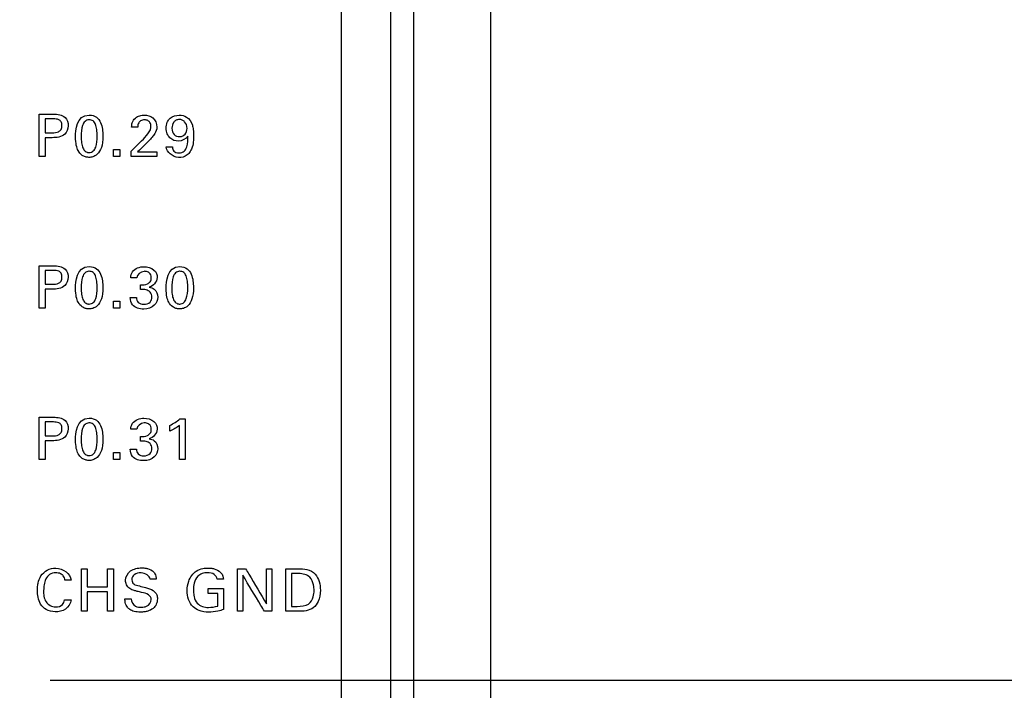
# Model space of a CAD drawing. Header units: inches. Extents: x 0 to 34, y 0 to 22.
# Tile 57 of 111: x 14.7 to 16, y 10 to 10.9. Entities that reach past the tile are written whole.
import ezdxf

# ---------------------------------------------------------------- set-up
doc = ezdxf.new("R2010")
doc.units = ezdxf.units.IN
doc.header["$LTSCALE"] = 1.87
doc.header["$MEASUREMENT"] = 0
doc.layers.get('0').update_dxf_attribs({"linetype": 'CONTINUOUS'})
doc.layers.add('DATUMCURVES', color=7, linetype='CONTINUOUS')
doc.layers.add('DIMENSIONS', color=7, linetype='CONTINUOUS')
doc.styles.get("Standard").update_dxf_attribs({"font": 'txt', "width": 0.8})
doc.dimstyles.new('DIMSTYLE_1', dxfattribs={"dimtxt": 0.125, "dimasz": 0.18, "dimexe": 0.18, "dimexo": 0.0625, "dimgap": 0.09, "dimtad": 0, "dimtih": 1, "dimtoh": 1, "dimdec": 3, "dimzin": 4, "dimdsep": 46, "dimtxsty": 'STANDARD', "dimblk": '_FILLED', "dimblk1": '_FILLED', "dimblk2": '_FILLED', "dimcen": 0.09, "dimadec": 0, "dimazin": 0, "dimtp": 0.001, "dimtm": 0.001, "dimtfac": 1, "dimtdec": 3, "dimtofl": 0, "dimtmove": 0, "dimatfit": 3, "dimldrblk": '_FILLED', "dimfxl": 1, "dimtolj": 1, "dimtzin": 4, "dimarcsym": 0})

# ---------------------------------------------------------------- blocks, each defined once
blk = doc.blocks.new('_FILLED')
at = {"color": 0, "linetype": 'BYBLOCK'}
blk.add_solid([(0, 0), (-1, 0.1736), (-1, -0.1736)], dxfattribs=at)
blk = doc.blocks.new('*D10')
at = {"layer": 'DIMENSIONS', "color": 2, "linetype": 'CONTINUOUS'}
for p, q in [((14.7635, 16.0635), (16.748, 16.0635)), ((16.623, 16.0635), (16.623, 13.4333)), ((16.623, 10.0196), (16.623, 13.1833)), ((14.7635, 10.0196), (16.748, 10.0196))]:
    blk.add_line(p, q, dxfattribs=at)
at = {"layer": 'DIMENSIONS', "color": 2, "linetype": 'CONTINUOUS', "xscale": 0.18, "yscale": 0.18, "zscale": 0.18}
for p, rotation in [((16.623, 16.0635), 90), ((16.623, 10.0196), 270)]:
    blk.add_blockref('_FILLED', p, dxfattribs=dict(at, rotation=rotation))
at = {"layer": 'DIMENSIONS', "color": 2, "linetype": 'CONTINUOUS', "width": 0.8}
for s, p in [('[', (16.5355, 13.2458)), (']', (17.2355, 13.2458)), ('6.044', (15.9105, 13.2458)), ('153.52', (16.6355, 13.2458))]:
    blk.add_text(s, height=0.125, dxfattribs=at).set_placement(p)
blk = doc.blocks.new('*D11')
at = {"layer": 'DIMENSIONS', "color": 2, "linetype": 'CONTINUOUS'}
for p, q in [((14.7635, 10.0196), (16.7481, 10.0196)), ((16.6231, 10.0196), (16.6231, 9.1875)), ((16.6231, 7.9485), (16.6231, 8.9375)), ((12.0335, 7.9485), (16.7481, 7.9485))]:
    blk.add_line(p, q, dxfattribs=at)
at = {"layer": 'DIMENSIONS', "color": 2, "linetype": 'CONTINUOUS', "xscale": 0.18, "yscale": 0.18, "zscale": 0.18}
for p, rotation in [((16.6231, 10.0196), 90), ((16.6231, 7.9485), 270)]:
    blk.add_blockref('_FILLED', p, dxfattribs=dict(at, rotation=rotation))
at = {"layer": 'DIMENSIONS', "color": 2, "linetype": 'CONTINUOUS', "width": 0.8}
for s, p in [('[', (16.5856, 9)), (']', (17.1856, 9)), ('2.071', (15.9606, 9)), ('52.61', (16.6856, 9))]:
    blk.add_text(s, height=0.125, dxfattribs=at).set_placement(p)

msp = doc.modelspace()

# ---------------------------------------------------------------- linework, layer by layer
at = {"color": 7, "linetype": 'CONTINUOUS'}
for p, q in [((15.206, 8.933), (15.206, 18.554)), ((15.236, 8.9357), (15.236, 18.5514)), ((15.336, 8.9481), (15.336, 18.539))]:
    msp.add_line(p, q, dxfattribs=at)
at = {"layer": 'DATUMCURVES', "color": 40, "linetype": 'CONTINUOUS'}
for points, knots in [([(15.1414, 17.7652, 0.8645), (15.1414, 17.3398, 0.8645), (15.1414, 14.6172, 0.8645), (15.1414, 11.8945, 0.8645), (15.1414, 9.5973, 0.8645)], [0, 0, 0, 0, 0.15625, 1, 1, 1, 1]), ([(14.7493, 10.7556, 0.8645), (14.7503, 10.7556, 0.8645), (14.7565, 10.7556, 0.8645), (14.7626, 10.7556, 0.8645), (14.7678, 10.7556, 0.8645)], [0, 0, 0, 0, 0.15625, 1, 1, 1, 1]), ([(14.7493, 10.7005, 0.8645), (14.7493, 10.7033, 0.8645), (14.7493, 10.7217, 0.8645), (14.7493, 10.7401, 0.8645), (14.7493, 10.7556, 0.8645)], [0, 0, 0, 0, 0.15625, 1, 1, 1, 1]), ([(14.7678, 10.7556, 0.8645), (14.7731, 10.7556, 0.8645), (14.7836, 10.7541, 0.8645), (14.7884, 10.7404, 0.8645), (14.783, 10.7263, 0.8645), (14.7717, 10.725, 0.8645), (14.7659, 10.725, 0.8645)], [0, 0, 0, 0, 0.279806, 0.483769, 0.691027, 1, 1, 1, 1]), ([(14.757, 10.7494, 0.8645), (14.757, 10.7485, 0.8645), (14.757, 10.7425, 0.8645), (14.757, 10.7365, 0.8645), (14.757, 10.7314, 0.8645)], [0, 0, 0, 0, 0.15625, 1, 1, 1, 1]), ([(14.7661, 10.7314, 0.8645), (14.7689, 10.7314, 0.8645), (14.7733, 10.7315, 0.8645), (14.7783, 10.7356, 0.8645), (14.7791, 10.7407, 0.8645), (14.7783, 10.7457, 0.8645), (14.774, 10.7494, 0.8645), (14.7701, 10.7494, 0.8645), (14.7677, 10.7494, 0.8645)], [0, 0, 0, 0, 0.244819, 0.369262, 0.527679, 0.677688, 0.790952, 1, 1, 1, 1]), ([(14.8137, 10.7483, 0.8645), (14.8119, 10.7481, 0.8645), (14.8081, 10.7466, 0.8645), (14.8043, 10.7395, 0.8645), (14.8036, 10.7282, 0.8645), (14.8041, 10.7181, 0.8645), (14.8057, 10.7114, 0.8645), (14.8083, 10.7077, 0.8645), (14.8108, 10.7062, 0.8645), (14.8128, 10.7058, 0.8645), (14.8134, 10.7057, 0.8645), (14.8141, 10.7057, 0.8645)], [0, 0, 0, 0, 0.102331, 0.214894, 0.440022, 0.580016, 0.720011, 0.860005, 0.930003, 0.965001, 1, 1, 1, 1]), ([(14.8142, 10.7544, 0.8645), (14.8221, 10.7544, 0.8645), (14.831, 10.7458, 0.8645), (14.8325, 10.7245, 0.8645), (14.8307, 10.7117, 0.8645), (14.8255, 10.7032, 0.8645), (14.8185, 10.6996, 0.8645), (14.8151, 10.6994, 0.8645), (14.8136, 10.6994, 0.8645), (14.8135, 10.6994, 0.8645)], [0, 0, 0, 0, 0.151017, 0.302034, 0.49216, 0.682286, 0.830137, 0.977988, 1, 1, 1, 1]), ([(14.8141, 10.7057, 0.8645), (14.8149, 10.7058, 0.8645), (14.8174, 10.7061, 0.8645), (14.8203, 10.7081, 0.8645), (14.824, 10.7142, 0.8645), (14.8247, 10.7256, 0.8645), (14.8242, 10.7358, 0.8645), (14.8226, 10.7427, 0.8645), (14.8197, 10.7472, 0.8645), (14.8159, 10.7483, 0.8645), (14.8139, 10.7483, 0.8645), (14.8137, 10.7483, 0.8645)], [0, 0, 0, 0, 0.052681, 0.105362, 0.210725, 0.421449, 0.56239, 0.703331, 0.844272, 0.985213, 1, 1, 1, 1]), ([(14.8693, 10.7389, 0.8645), (14.8693, 10.7407, 0.8645), (14.8697, 10.745, 0.8645), (14.8735, 10.7508, 0.8645), (14.8796, 10.7539, 0.8645), (14.8876, 10.7548, 0.8645), (14.8985, 10.7524, 0.8645), (14.902, 10.7432, 0.8645), (14.902, 10.7389, 0.8645)], [0, 0, 0, 0, 0.10699, 0.258402, 0.390842, 0.50427, 0.739407, 1, 1, 1, 1]), ([(14.8798, 10.7461, 0.8645), (14.8793, 10.7455, 0.8645), (14.8776, 10.7434, 0.8645), (14.8773, 10.7407, 0.8645), (14.8773, 10.7389, 0.8645)], [0, 0, 0, 0, 0.290348, 1, 1, 1, 1]), ([(14.8823, 10.721, 0.8645), (14.8853, 10.7239, 0.8645), (14.8894, 10.7283, 0.8645), (14.8937, 10.7346, 0.8645), (14.8947, 10.7399, 0.8645), (14.8938, 10.7445, 0.8645), (14.8903, 10.7477, 0.8645), (14.8858, 10.7484, 0.8645), (14.8819, 10.7478, 0.8645), (14.8802, 10.7464, 0.8645), (14.8798, 10.7461, 0.8645)], [0, 0, 0, 0, 0.286277, 0.428447, 0.528324, 0.65646, 0.738015, 0.846211, 0.964972, 1, 1, 1, 1]), ([(14.9421, 10.7272, 0.8645), (14.9399, 10.7232, 0.8645), (14.9306, 10.7186, 0.8645), (14.9198, 10.7228, 0.8645), (14.9148, 10.7302, 0.8645), (14.9137, 10.7375, 0.8645), (14.9146, 10.7432, 0.8645), (14.9161, 10.7461, 0.8645), (14.9163, 10.7465, 0.8645)], [0, 0, 0, 0, 0.277963, 0.522991, 0.652622, 0.804171, 0.966453, 1, 1, 1, 1]), ([(14.9163, 10.7465, 0.8645), (14.9172, 10.748, 0.8645), (14.9209, 10.7525, 0.8645), (14.9303, 10.7553, 0.8645), (14.9422, 10.7526, 0.8645), (14.948, 10.7437, 0.8645), (14.9495, 10.7348, 0.8645), (14.9497, 10.7274, 0.8645), (14.9495, 10.7189, 0.8645), (14.9482, 10.712, 0.8645), (14.9461, 10.7081, 0.8645), (14.9455, 10.7071, 0.8645)], [0, 0, 0, 0, 0.065661, 0.229366, 0.360422, 0.533055, 0.60952, 0.724482, 0.826601, 0.952994, 1, 1, 1, 1]), ([(14.9311, 10.7486, 0.8645), (14.9298, 10.7485, 0.8645), (14.9266, 10.748, 0.8645), (14.9229, 10.7446, 0.8645), (14.9207, 10.7367, 0.8645), (14.9236, 10.7282, 0.8645), (14.9291, 10.7263, 0.8645), (14.9319, 10.7264, 0.8645), (14.932, 10.7264, 0.8645)], [0, 0, 0, 0, 0.117407, 0.234813, 0.469627, 0.727859, 0.986091, 1, 1, 1, 1]), ([(14.932, 10.7264, 0.8645), (14.9346, 10.7265, 0.8645), (14.9396, 10.7286, 0.8645), (14.9422, 10.7379, 0.8645), (14.9395, 10.7453, 0.8645), (14.9348, 10.7481, 0.8645), (14.9327, 10.7487, 0.8645), (14.9311, 10.7486, 0.8645)], [0, 0, 0, 0, 0.217374, 0.446824, 0.723412, 0.861706, 1, 1, 1, 1]), ([(14.902, 10.7389, 0.8645), (14.902, 10.7359, 0.8645), (14.9002, 10.731, 0.8645), (14.8972, 10.7272, 0.8645), (14.896, 10.7257, 0.8645)], [0, 0, 0, 0, 0.609763, 1, 1, 1, 1]), ([(14.757, 10.725, 0.8645), (14.757, 10.7237, 0.8645), (14.757, 10.7155, 0.8645), (14.757, 10.7074, 0.8645), (14.757, 10.7005, 0.8645)], [0, 0, 0, 0, 0.15625, 1, 1, 1, 1]), ([(14.8135, 10.6994, 0.8645), (14.8118, 10.6995, 0.8645), (14.809, 10.7, 0.8645), (14.8036, 10.7026, 0.8645), (14.7988, 10.7088, 0.8645), (14.7965, 10.7168, 0.8645), (14.7965, 10.7263, 0.8645)], [0, 0, 0, 0, 0.129977, 0.274396, 0.563233, 1, 1, 1, 1]), ([(14.8685, 10.7074, 0.8645), (14.8692, 10.7081, 0.8645), (14.8738, 10.7127, 0.8645), (14.8784, 10.7172, 0.8645), (14.8823, 10.721, 0.8645)], [0, 0, 0, 0, 0.15625, 1, 1, 1, 1]), ([(14.9223, 10.7131, 0.8645), (14.9223, 10.7111, 0.8645), (14.9232, 10.7077, 0.8645), (14.9271, 10.7055, 0.8645), (14.9318, 10.705, 0.8645), (14.938, 10.7067, 0.8645), (14.9425, 10.7155, 0.8645), (14.9423, 10.7225, 0.8645), (14.9421, 10.7272, 0.8645)], [0, 0, 0, 0, 0.146489, 0.222358, 0.317881, 0.492088, 0.653502, 1, 1, 1, 1]), ([(14.877, 10.7065, 0.8645), (14.8783, 10.7065, 0.8645), (14.8867, 10.7065, 0.8645), (14.8951, 10.7065, 0.8645), (14.9021, 10.7065, 0.8645)], [0, 0, 0, 0, 0.15625, 1, 1, 1, 1]), ([(14.9455, 10.7071, 0.8645), (14.9444, 10.7054, 0.8645), (14.9404, 10.7008, 0.8645), (14.9272, 10.6966, 0.8645), (14.9145, 10.7061, 0.8645), (14.9143, 10.7131, 0.8645)], [0, 0, 0, 0, 0.158295, 0.4589, 1, 1, 1, 1]), ([(14.9021, 10.7005, 0.8645), (14.9004, 10.7005, 0.8645), (14.8892, 10.7005, 0.8645), (14.878, 10.7005, 0.8645), (14.8685, 10.7005, 0.8645)], [0, 0, 0, 0, 0.15625, 1, 1, 1, 1]), ([(14.7493, 10.5586, 0.8645), (14.7503, 10.5586, 0.8645), (14.7565, 10.5586, 0.8645), (14.7626, 10.5586, 0.8645), (14.7678, 10.5586, 0.8645)], [0, 0, 0, 0, 0.15625, 1, 1, 1, 1]), ([(14.7493, 10.5035, 0.8645), (14.7493, 10.5063, 0.8645), (14.7493, 10.5247, 0.8645), (14.7493, 10.5431, 0.8645), (14.7493, 10.5586, 0.8645)], [0, 0, 0, 0, 0.15625, 1, 1, 1, 1]), ([(14.757, 10.5524, 0.8645), (14.757, 10.5515, 0.8645), (14.757, 10.5455, 0.8645), (14.757, 10.5395, 0.8645), (14.757, 10.5344, 0.8645)], [0, 0, 0, 0, 0.15625, 1, 1, 1, 1]), ([(14.7678, 10.5586, 0.8645), (14.7731, 10.5586, 0.8645), (14.7836, 10.5571, 0.8645), (14.7884, 10.5434, 0.8645), (14.783, 10.5293, 0.8645), (14.7717, 10.528, 0.8645), (14.7659, 10.528, 0.8645)], [0, 0, 0, 0, 0.279747, 0.483892, 0.691101, 1, 1, 1, 1]), ([(14.7661, 10.5344, 0.8645), (14.7689, 10.5344, 0.8645), (14.7733, 10.5345, 0.8645), (14.7783, 10.5386, 0.8645), (14.7791, 10.5437, 0.8645), (14.7783, 10.5487, 0.8645), (14.774, 10.5524, 0.8645), (14.7701, 10.5524, 0.8645), (14.7677, 10.5524, 0.8645)], [0, 0, 0, 0, 0.244825, 0.369346, 0.527972, 0.677773, 0.790962, 1, 1, 1, 1]), ([(14.8137, 10.5513, 0.8645), (14.8119, 10.5511, 0.8645), (14.8081, 10.5496, 0.8645), (14.8043, 10.5425, 0.8645), (14.8036, 10.5312, 0.8645), (14.8041, 10.5211, 0.8645), (14.8057, 10.5144, 0.8645), (14.8083, 10.5107, 0.8645), (14.8108, 10.5092, 0.8645), (14.8128, 10.5088, 0.8645), (14.8134, 10.5087, 0.8645), (14.8141, 10.5087, 0.8645)], [0, 0, 0, 0, 0.102398, 0.215036, 0.440313, 0.580235, 0.720156, 0.860078, 0.930039, 0.96502, 1, 1, 1, 1]), ([(14.8142, 10.5574, 0.8645), (14.8221, 10.5574, 0.8645), (14.831, 10.5488, 0.8645), (14.8325, 10.5275, 0.8645), (14.8307, 10.5147, 0.8645), (14.8255, 10.5062, 0.8645), (14.8185, 10.5026, 0.8645), (14.8151, 10.5024, 0.8645), (14.8136, 10.5024, 0.8645), (14.8135, 10.5024, 0.8645)], [0, 0, 0, 0, 0.150684, 0.301367, 0.491551, 0.681734, 0.829842, 0.977949, 1, 1, 1, 1]), ([(14.8141, 10.5087, 0.8645), (14.8149, 10.5088, 0.8645), (14.8174, 10.5091, 0.8645), (14.8203, 10.5111, 0.8645), (14.824, 10.5172, 0.8645), (14.8247, 10.5286, 0.8645), (14.8242, 10.5388, 0.8645), (14.8226, 10.5457, 0.8645), (14.8197, 10.5502, 0.8645), (14.8159, 10.5514, 0.8645), (14.8139, 10.5513, 0.8645), (14.8137, 10.5513, 0.8645)], [0, 0, 0, 0, 0.052636, 0.105273, 0.210546, 0.421092, 0.56212, 0.703148, 0.844176, 0.985204, 1, 1, 1, 1]), ([(14.8682, 10.5429, 0.8645), (14.8683, 10.5456, 0.8645), (14.8703, 10.5541, 0.8645), (14.8799, 10.5573, 0.8645), (14.8853, 10.5573, 0.8645)], [0, 0, 0, 0, 0.333228, 1, 1, 1, 1]), ([(14.8872, 10.5512, 0.8645), (14.8866, 10.5513, 0.8645), (14.8816, 10.5512, 0.8645), (14.8764, 10.5471, 0.8645), (14.8759, 10.5429, 0.8645)], [0, 0, 0, 0, 0.107736, 1, 1, 1, 1]), ([(14.8807, 10.5337, 0.8645), (14.8838, 10.5335, 0.8645), (14.8886, 10.5337, 0.8645), (14.894, 10.5376, 0.8645), (14.8951, 10.5424, 0.8645), (14.8945, 10.5466, 0.8645), (14.8919, 10.55, 0.8645), (14.889, 10.5511, 0.8645), (14.8872, 10.5512, 0.8645)], [0, 0, 0, 0, 0.288951, 0.43514, 0.603427, 0.726604, 0.829542, 1, 1, 1, 1]), ([(14.8853, 10.5573, 0.8645), (14.8899, 10.5573, 0.8645), (14.8987, 10.5551, 0.8645), (14.9055, 10.5412, 0.8645), (14.8973, 10.5318, 0.8645), (14.892, 10.5306, 0.8645)], [0, 0, 0, 0, 0.335596, 0.600013, 1, 1, 1, 1]), ([(14.9313, 10.5513, 0.8645), (14.9295, 10.5511, 0.8645), (14.9258, 10.5496, 0.8645), (14.922, 10.5425, 0.8645), (14.9212, 10.5312, 0.8645), (14.9217, 10.5211, 0.8645), (14.9233, 10.5144, 0.8645), (14.926, 10.5107, 0.8645), (14.9285, 10.5092, 0.8645), (14.9304, 10.5088, 0.8645), (14.931, 10.5087, 0.8645), (14.9318, 10.5087, 0.8645)], [0, 0, 0, 0, 0.102398, 0.215036, 0.440313, 0.580235, 0.720156, 0.860078, 0.930039, 0.96502, 1, 1, 1, 1]), ([(14.9318, 10.5574, 0.8645), (14.9397, 10.5574, 0.8645), (14.9486, 10.5488, 0.8645), (14.9501, 10.5275, 0.8645), (14.9483, 10.5147, 0.8645), (14.9431, 10.5062, 0.8645), (14.9362, 10.5026, 0.8645), (14.9328, 10.5024, 0.8645), (14.9313, 10.5024, 0.8645), (14.9311, 10.5024, 0.8645)], [0, 0, 0, 0, 0.150713, 0.301425, 0.491645, 0.681864, 0.829972, 0.978079, 1, 1, 1, 1]), ([(14.9318, 10.5087, 0.8645), (14.9325, 10.5088, 0.8645), (14.935, 10.5091, 0.8645), (14.9379, 10.5111, 0.8645), (14.9416, 10.5172, 0.8645), (14.9424, 10.5286, 0.8645), (14.9419, 10.5388, 0.8645), (14.9403, 10.5457, 0.8645), (14.9373, 10.5502, 0.8645), (14.9335, 10.5514, 0.8645), (14.9315, 10.5513, 0.8645), (14.9313, 10.5513, 0.8645)], [0, 0, 0, 0, 0.052638, 0.105276, 0.210551, 0.421102, 0.562134, 0.703166, 0.844197, 0.985229, 1, 1, 1, 1]), ([(14.757, 10.528, 0.8645), (14.757, 10.5267, 0.8645), (14.757, 10.5185, 0.8645), (14.757, 10.5104, 0.8645), (14.757, 10.5035, 0.8645)], [0, 0, 0, 0, 0.15625, 1, 1, 1, 1]), ([(14.8135, 10.5024, 0.8645), (14.8118, 10.5024, 0.8645), (14.809, 10.503, 0.8645), (14.8036, 10.5056, 0.8645), (14.7988, 10.5118, 0.8645), (14.7965, 10.5198, 0.8645), (14.7965, 10.5293, 0.8645)], [0, 0, 0, 0, 0.129823, 0.27407, 0.562565, 1, 1, 1, 1]), ([(14.8957, 10.5178, 0.8645), (14.8957, 10.5202, 0.8645), (14.8942, 10.5247, 0.8645), (14.8877, 10.5278, 0.8645), (14.8832, 10.5276, 0.8645), (14.8807, 10.5275, 0.8645)], [0, 0, 0, 0, 0.339187, 0.636905, 1, 1, 1, 1]), ([(14.892, 10.5306, 0.8645), (14.8943, 10.5303, 0.8645), (14.9005, 10.5283, 0.8645), (14.9033, 10.5215, 0.8645), (14.9033, 10.5177, 0.8645)], [0, 0, 0, 0, 0.381799, 1, 1, 1, 1]), ([(14.9311, 10.5024, 0.8645), (14.9294, 10.5024, 0.8645), (14.9267, 10.503, 0.8645), (14.9213, 10.5056, 0.8645), (14.9165, 10.5118, 0.8645), (14.9141, 10.5198, 0.8645), (14.9141, 10.5293, 0.8645)], [0, 0, 0, 0, 0.129919, 0.274274, 0.562983, 1, 1, 1, 1]), ([(14.9033, 10.5177, 0.8645), (14.9033, 10.5139, 0.8645), (14.8992, 10.5048, 0.8645), (14.8849, 10.5007, 0.8645), (14.87, 10.5047, 0.8645), (14.8675, 10.5138, 0.8645), (14.8674, 10.5171, 0.8645)], [0, 0, 0, 0, 0.222955, 0.507168, 0.807952, 1, 1, 1, 1]), ([(14.8755, 10.5171, 0.8645), (14.8754, 10.5148, 0.8645), (14.8773, 10.5096, 0.8645), (14.8855, 10.5077, 0.8645), (14.8937, 10.51, 0.8645), (14.8957, 10.5154, 0.8645), (14.8957, 10.5178, 0.8645)], [0, 0, 0, 0, 0.222999, 0.481122, 0.768522, 1, 1, 1, 1]), ([(14.7493, 10.3616, 0.8645), (14.7503, 10.3616, 0.8645), (14.7565, 10.3616, 0.8645), (14.7626, 10.3616, 0.8645), (14.7678, 10.3616, 0.8645)], [0, 0, 0, 0, 0.15625, 1, 1, 1, 1]), ([(14.7493, 10.3065, 0.8645), (14.7493, 10.3093, 0.8645), (14.7493, 10.3277, 0.8645), (14.7493, 10.3461, 0.8645), (14.7493, 10.3616, 0.8645)], [0, 0, 0, 0, 0.15625, 1, 1, 1, 1]), ([(14.7678, 10.3616, 0.8645), (14.7731, 10.3616, 0.8645), (14.7836, 10.3602, 0.8645), (14.7884, 10.3464, 0.8645), (14.783, 10.3323, 0.8645), (14.7717, 10.331, 0.8645), (14.7659, 10.331, 0.8645)], [0, 0, 0, 0, 0.279696, 0.483856, 0.691079, 1, 1, 1, 1]), ([(14.8142, 10.3604, 0.8645), (14.8221, 10.3604, 0.8645), (14.831, 10.3518, 0.8645), (14.8325, 10.3305, 0.8645), (14.8307, 10.3177, 0.8645), (14.8255, 10.3092, 0.8645), (14.8185, 10.3056, 0.8645), (14.8151, 10.3054, 0.8645), (14.8136, 10.3054, 0.8645), (14.8135, 10.3054, 0.8645)], [0, 0, 0, 0, 0.150684, 0.301367, 0.491551, 0.681734, 0.829842, 0.977949, 1, 1, 1, 1]), ([(14.8682, 10.3459, 0.8645), (14.8683, 10.3486, 0.8645), (14.8703, 10.3571, 0.8645), (14.8799, 10.3603, 0.8645), (14.8853, 10.3603, 0.8645)], [0, 0, 0, 0, 0.333236, 1, 1, 1, 1]), ([(14.8853, 10.3603, 0.8645), (14.8899, 10.3603, 0.8645), (14.8987, 10.3581, 0.8645), (14.9055, 10.3442, 0.8645), (14.8973, 10.3348, 0.8645), (14.892, 10.3336, 0.8645)], [0, 0, 0, 0, 0.33553, 0.600044, 1, 1, 1, 1]), ([(14.9388, 10.3593, 0.8645), (14.9388, 10.3566, 0.8645), (14.9388, 10.339, 0.8645), (14.9388, 10.3213, 0.8645), (14.9388, 10.3065, 0.8645)], [0, 0, 0, 0, 0.15625, 1, 1, 1, 1]), ([(14.757, 10.3554, 0.8645), (14.757, 10.3545, 0.8645), (14.757, 10.3485, 0.8645), (14.757, 10.3425, 0.8645), (14.757, 10.3374, 0.8645)], [0, 0, 0, 0, 0.15625, 1, 1, 1, 1]), ([(14.7661, 10.3374, 0.8645), (14.7689, 10.3374, 0.8645), (14.7733, 10.3375, 0.8645), (14.7783, 10.3416, 0.8645), (14.7791, 10.3467, 0.8645), (14.7783, 10.3517, 0.8645), (14.774, 10.3554, 0.8645), (14.7701, 10.3554, 0.8645), (14.7677, 10.3554, 0.8645)], [0, 0, 0, 0, 0.244825, 0.369346, 0.527972, 0.677773, 0.790962, 1, 1, 1, 1]), ([(14.8137, 10.3543, 0.8645), (14.8119, 10.3541, 0.8645), (14.8081, 10.3526, 0.8645), (14.8043, 10.3455, 0.8645), (14.8036, 10.3342, 0.8645), (14.8041, 10.3241, 0.8645), (14.8057, 10.3174, 0.8645), (14.8083, 10.3137, 0.8645), (14.8108, 10.3122, 0.8645), (14.8128, 10.3118, 0.8645), (14.8134, 10.3117, 0.8645), (14.8141, 10.3117, 0.8645)], [0, 0, 0, 0, 0.102331, 0.214894, 0.440022, 0.580016, 0.720011, 0.860005, 0.930003, 0.965001, 1, 1, 1, 1]), ([(14.8141, 10.3117, 0.8645), (14.8149, 10.3118, 0.8645), (14.8174, 10.3121, 0.8645), (14.8203, 10.3141, 0.8645), (14.824, 10.3202, 0.8645), (14.8247, 10.3316, 0.8645), (14.8242, 10.3418, 0.8645), (14.8226, 10.3487, 0.8645), (14.8197, 10.3532, 0.8645), (14.8159, 10.3543, 0.8645), (14.8139, 10.3543, 0.8645), (14.8137, 10.3543, 0.8645)], [0, 0, 0, 0, 0.052636, 0.105273, 0.210546, 0.421092, 0.56212, 0.703148, 0.844176, 0.985204, 1, 1, 1, 1]), ([(14.8872, 10.3542, 0.8645), (14.8866, 10.3543, 0.8645), (14.8816, 10.3542, 0.8645), (14.8764, 10.3501, 0.8645), (14.8759, 10.3459, 0.8645)], [0, 0, 0, 0, 0.107754, 1, 1, 1, 1]), ([(14.8807, 10.3367, 0.8645), (14.8838, 10.3364, 0.8645), (14.8886, 10.3367, 0.8645), (14.894, 10.3406, 0.8645), (14.8951, 10.3454, 0.8645), (14.8945, 10.3496, 0.8645), (14.8919, 10.353, 0.8645), (14.889, 10.3541, 0.8645), (14.8872, 10.3542, 0.8645)], [0, 0, 0, 0, 0.288902, 0.435144, 0.603624, 0.726612, 0.829544, 1, 1, 1, 1]), ([(14.9314, 10.3065, 0.8645), (14.9314, 10.3088, 0.8645), (14.9314, 10.3236, 0.8645), (14.9314, 10.3385, 0.8645), (14.9314, 10.351, 0.8645)], [0, 0, 0, 0, 0.15625, 1, 1, 1, 1]), ([(14.892, 10.3336, 0.8645), (14.8943, 10.3333, 0.8645), (14.9005, 10.3313, 0.8645), (14.9033, 10.3245, 0.8645), (14.9033, 10.3207, 0.8645)], [0, 0, 0, 0, 0.381811, 1, 1, 1, 1]), ([(14.757, 10.331, 0.8645), (14.757, 10.3297, 0.8645), (14.757, 10.3215, 0.8645), (14.757, 10.3134, 0.8645), (14.757, 10.3065, 0.8645)], [0, 0, 0, 0, 0.15625, 1, 1, 1, 1]), ([(14.8135, 10.3054, 0.8645), (14.8118, 10.3055, 0.8645), (14.809, 10.306, 0.8645), (14.8036, 10.3086, 0.8645), (14.7988, 10.3148, 0.8645), (14.7965, 10.3228, 0.8645), (14.7965, 10.3323, 0.8645)], [0, 0, 0, 0, 0.129959, 0.274358, 0.563156, 1, 1, 1, 1]), ([(14.9033, 10.3207, 0.8645), (14.9033, 10.3169, 0.8645), (14.8992, 10.3078, 0.8645), (14.8849, 10.3036, 0.8645), (14.87, 10.3077, 0.8645), (14.8675, 10.3168, 0.8645), (14.8674, 10.3201, 0.8645)], [0, 0, 0, 0, 0.223077, 0.507332, 0.808209, 1, 1, 1, 1]), ([(14.8755, 10.3201, 0.8645), (14.8754, 10.3178, 0.8645), (14.8773, 10.3126, 0.8645), (14.8855, 10.3107, 0.8645), (14.8937, 10.313, 0.8645), (14.8957, 10.3184, 0.8645), (14.8957, 10.3208, 0.8645)], [0, 0, 0, 0, 0.222685, 0.480866, 0.76829, 1, 1, 1, 1]), ([(14.8957, 10.3208, 0.8645), (14.8957, 10.3232, 0.8645), (14.8942, 10.3277, 0.8645), (14.8877, 10.3308, 0.8645), (14.8832, 10.3306, 0.8645), (14.8807, 10.3305, 0.8645)], [0, 0, 0, 0, 0.339184, 0.63692, 1, 1, 1, 1]), ([(14.7473, 10.1432, 0.8645), (14.7475, 10.1441, 0.8645), (14.7483, 10.1483, 0.8645), (14.7521, 10.1594, 0.8645), (14.7715, 10.1708, 0.8645), (14.7901, 10.1581, 0.8645), (14.7907, 10.1497, 0.8645)], [0, 0, 0, 0, 0.045158, 0.213732, 0.579094, 1, 1, 1, 1]), ([(14.7826, 10.1497, 0.8645), (14.7823, 10.1517, 0.8645), (14.7812, 10.1552, 0.8645), (14.7765, 10.1588, 0.8645), (14.77, 10.1597, 0.8645), (14.7623, 10.158, 0.8645), (14.7573, 10.1514, 0.8645), (14.7553, 10.144, 0.8645), (14.7549, 10.1366, 0.8645), (14.755, 10.1313, 0.8645), (14.7554, 10.1288, 0.8645)], [0, 0, 0, 0, 0.10621, 0.188074, 0.304121, 0.455475, 0.58951, 0.729457, 0.864157, 1, 1, 1, 1]), ([(14.8041, 10.1095, 0.8645), (14.8041, 10.1123, 0.8645), (14.8041, 10.1307, 0.8645), (14.8041, 10.1491, 0.8645), (14.8041, 10.1646, 0.8645)], [0, 0, 0, 0, 0.15625, 1, 1, 1, 1]), ([(14.8117, 10.1646, 0.8645), (14.8117, 10.1634, 0.8645), (14.8117, 10.1555, 0.8645), (14.8117, 10.1476, 0.8645), (14.8117, 10.1409, 0.8645)], [0, 0, 0, 0, 0.15625, 1, 1, 1, 1]), ([(14.838, 10.1409, 0.8645), (14.838, 10.1422, 0.8645), (14.838, 10.1501, 0.8645), (14.838, 10.158, 0.8645), (14.838, 10.1646, 0.8645)], [0, 0, 0, 0, 0.15625, 1, 1, 1, 1]), ([(14.8456, 10.1646, 0.8645), (14.8456, 10.1617, 0.8645), (14.8456, 10.1434, 0.8645), (14.8456, 10.125, 0.8645), (14.8456, 10.1095, 0.8645)], [0, 0, 0, 0, 0.15625, 1, 1, 1, 1]), ([(14.8948, 10.1245, 0.8645), (14.8948, 10.1269, 0.8645), (14.8912, 10.1325, 0.8645), (14.8833, 10.1334, 0.8645), (14.8771, 10.1351, 0.8645), (14.872, 10.1364, 0.8645), (14.8666, 10.1385, 0.8645), (14.8622, 10.1433, 0.8645), (14.8604, 10.1523, 0.8645), (14.8656, 10.1616, 0.8645), (14.8748, 10.1651, 0.8645), (14.8817, 10.1659, 0.8645), (14.8862, 10.1656, 0.8645), (14.888, 10.1652, 0.8645)], [0, 0, 0, 0, 0.089355, 0.210968, 0.281704, 0.334804, 0.408552, 0.494845, 0.566956, 0.741202, 0.832883, 0.929419, 1, 1, 1, 1]), ([(14.8933, 10.1509, 0.8645), (14.8931, 10.1556, 0.8645), (14.8831, 10.1607, 0.8645), (14.8727, 10.1584, 0.8645), (14.8694, 10.1527, 0.8645), (14.8695, 10.1501, 0.8645), (14.8695, 10.15, 0.8645)], [0, 0, 0, 0, 0.458233, 0.755231, 0.988295, 1, 1, 1, 1]), ([(14.888, 10.1652, 0.8645), (14.8886, 10.1651, 0.8645), (14.8923, 10.1643, 0.8645), (14.8977, 10.1617, 0.8645), (14.9009, 10.1557, 0.8645), (14.9012, 10.1523, 0.8645), (14.9013, 10.1509, 0.8645)], [0, 0, 0, 0, 0.088576, 0.522766, 0.79586, 1, 1, 1, 1]), ([(14.9415, 10.1361, 0.8645), (14.9415, 10.1402, 0.8645), (14.9428, 10.1499, 0.8645), (14.9505, 10.1614, 0.8645), (14.9611, 10.1651, 0.8645), (14.9676, 10.1656, 0.8645), (14.9725, 10.1654, 0.8645), (14.9783, 10.1644, 0.8645), (14.9844, 10.1611, 0.8645), (14.9881, 10.1555, 0.8645), (14.9885, 10.1522, 0.8645), (14.9886, 10.1509, 0.8645)], [0, 0, 0, 0, 0.170843, 0.400067, 0.528632, 0.62131, 0.671692, 0.730113, 0.865787, 0.945208, 1, 1, 1, 1]), ([(14.9803, 10.1509, 0.8645), (14.9799, 10.1533, 0.8645), (14.9767, 10.1585, 0.8645), (14.9684, 10.1599, 0.8645), (14.9608, 10.159, 0.8645), (14.9539, 10.1544, 0.8645), (14.9502, 10.1464, 0.8645), (14.9492, 10.1376, 0.8645), (14.9497, 10.1322, 0.8645), (14.9502, 10.1297, 0.8645)], [0, 0, 0, 0, 0.128955, 0.289467, 0.416765, 0.53106, 0.710481, 0.868158, 1, 1, 1, 1]), ([(15.0067, 10.1095, 0.8645), (15.0067, 10.1123, 0.8645), (15.0067, 10.1307, 0.8645), (15.0067, 10.1491, 0.8645), (15.0067, 10.1646, 0.8645)], [0, 0, 0, 0, 0.15625, 1, 1, 1, 1]), ([(15.0417, 10.1095, 0.8645), (15.0402, 10.1119, 0.8645), (15.0309, 10.1275, 0.8645), (15.0215, 10.1431, 0.8645), (15.0136, 10.1563, 0.8645)], [0, 0, 0, 0, 0.15625, 1, 1, 1, 1]), ([(15.0136, 10.1563, 0.8645), (15.0136, 10.1539, 0.8645), (15.0136, 10.1382, 0.8645), (15.0136, 10.1226, 0.8645), (15.0136, 10.1095, 0.8645)], [0, 0, 0, 0, 0.15625, 1, 1, 1, 1]), ([(15.0173, 10.1646, 0.8645), (15.0187, 10.1622, 0.8645), (15.0278, 10.147, 0.8645), (15.0368, 10.1318, 0.8645), (15.0444, 10.119, 0.8645)], [0, 0, 0, 0, 0.15625, 1, 1, 1, 1]), ([(15.0444, 10.119, 0.8645), (15.0444, 10.1214, 0.8645), (15.0444, 10.1366, 0.8645), (15.0444, 10.1518, 0.8645), (15.0444, 10.1646, 0.8645)], [0, 0, 0, 0, 0.15625, 1, 1, 1, 1]), ([(15.0515, 10.1646, 0.8645), (15.0515, 10.1617, 0.8645), (15.0515, 10.1434, 0.8645), (15.0515, 10.125, 0.8645), (15.0515, 10.1095, 0.8645)], [0, 0, 0, 0, 0.15625, 1, 1, 1, 1]), ([(15.0694, 10.1646, 0.8645), (15.0702, 10.1646, 0.8645), (15.0756, 10.1646, 0.8645), (15.0809, 10.1646, 0.8645), (15.0854, 10.1646, 0.8645)], [0, 0, 0, 0, 0.15625, 1, 1, 1, 1]), ([(15.0694, 10.1095, 0.8645), (15.0694, 10.1123, 0.8645), (15.0694, 10.1307, 0.8645), (15.0694, 10.1491, 0.8645), (15.0694, 10.1646, 0.8645)], [0, 0, 0, 0, 0.15625, 1, 1, 1, 1]), ([(15.077, 10.1583, 0.8645), (15.077, 10.1561, 0.8645), (15.077, 10.1419, 0.8645), (15.077, 10.1277, 0.8645), (15.077, 10.1157, 0.8645)], [0, 0, 0, 0, 0.15625, 1, 1, 1, 1]), ([(15.0854, 10.1646, 0.8645), (15.0893, 10.1646, 0.8645), (15.0974, 10.1648, 0.8645), (15.1115, 10.1565, 0.8645), (15.1157, 10.1388, 0.8645), (15.1129, 10.1232, 0.8645), (15.1059, 10.1132, 0.8645), (15.0957, 10.1092, 0.8645), (15.0886, 10.1095, 0.8645), (15.0849, 10.1095, 0.8645)], [0, 0, 0, 0, 0.126361, 0.26045, 0.498701, 0.659729, 0.770249, 0.878595, 1, 1, 1, 1]), ([(15.1062, 10.1363, 0.8645), (15.1062, 10.1387, 0.8645), (15.1056, 10.1447, 0.8645), (15.1015, 10.1562, 0.8645), (15.0914, 10.1583, 0.8645), (15.0862, 10.1583, 0.8645)], [0, 0, 0, 0, 0.215469, 0.5417, 1, 1, 1, 1]), ([(14.7906, 10.124, 0.8645), (14.7901, 10.1194, 0.8645), (14.7843, 10.1104, 0.8645), (14.7705, 10.1078, 0.8645), (14.7583, 10.1101, 0.8645), (14.7505, 10.1181, 0.8645), (14.7474, 10.1273, 0.8645), (14.7466, 10.1357, 0.8645), (14.747, 10.141, 0.8645), (14.7473, 10.1432, 0.8645)], [0, 0, 0, 0, 0.183302, 0.36848, 0.52999, 0.662641, 0.79143, 0.909931, 1, 1, 1, 1]), ([(14.8695, 10.15, 0.8645), (14.8697, 10.1481, 0.8645), (14.8719, 10.1435, 0.8645), (14.8768, 10.1428, 0.8645), (14.8794, 10.1422, 0.8645)], [0, 0, 0, 0, 0.406712, 1, 1, 1, 1]), ([(14.8794, 10.1422, 0.8645), (14.8821, 10.1415, 0.8645), (14.8881, 10.1399, 0.8645), (14.8943, 10.1383, 0.8645), (14.8972, 10.1364, 0.8645)], [0, 0, 0, 0, 0.433347, 1, 1, 1, 1]), ([(14.7554, 10.1288, 0.8645), (14.7559, 10.1263, 0.8645), (14.7582, 10.1193, 0.8645), (14.7688, 10.1132, 0.8645), (14.7797, 10.1166, 0.8645), (14.7818, 10.1219, 0.8645), (14.7822, 10.124, 0.8645)], [0, 0, 0, 0, 0.199093, 0.578109, 0.830623, 1, 1, 1, 1]), ([(14.8117, 10.1409, 0.8645), (14.8131, 10.1409, 0.8645), (14.8218, 10.1409, 0.8645), (14.8306, 10.1409, 0.8645), (14.838, 10.1409, 0.8645)], [0, 0, 0, 0, 0.15625, 1, 1, 1, 1]), ([(14.838, 10.1344, 0.8645), (14.8366, 10.1344, 0.8645), (14.8279, 10.1344, 0.8645), (14.8191, 10.1344, 0.8645), (14.8117, 10.1344, 0.8645)], [0, 0, 0, 0, 0.15625, 1, 1, 1, 1]), ([(14.8117, 10.1344, 0.8645), (14.8117, 10.1331, 0.8645), (14.8117, 10.1248, 0.8645), (14.8117, 10.1165, 0.8645), (14.8117, 10.1095, 0.8645)], [0, 0, 0, 0, 0.15625, 1, 1, 1, 1]), ([(14.838, 10.1095, 0.8645), (14.838, 10.1108, 0.8645), (14.838, 10.1191, 0.8645), (14.838, 10.1274, 0.8645), (14.838, 10.1344, 0.8645)], [0, 0, 0, 0, 0.15625, 1, 1, 1, 1]), ([(14.8972, 10.1364, 0.8645), (14.8993, 10.135, 0.8645), (14.9022, 10.1314, 0.8645), (14.9029, 10.1259, 0.8645), (14.9025, 10.1218, 0.8645), (14.9011, 10.1174, 0.8645), (14.8973, 10.1125, 0.8645), (14.8914, 10.1096, 0.8645), (14.8858, 10.1084, 0.8645), (14.8798, 10.108, 0.8645), (14.8732, 10.1086, 0.8645), (14.8685, 10.1106, 0.8645), (14.8668, 10.1117, 0.8645)], [0, 0, 0, 0, 0.128925, 0.217455, 0.278538, 0.337357, 0.454962, 0.587264, 0.664002, 0.749769, 0.896385, 1, 1, 1, 1]), ([(14.9888, 10.1116, 0.8645), (14.9864, 10.1108, 0.8645), (14.9799, 10.1089, 0.8645), (14.9691, 10.1078, 0.8645), (14.9576, 10.109, 0.8645), (14.948, 10.1151, 0.8645), (14.9425, 10.1246, 0.8645), (14.9415, 10.1323, 0.8645), (14.9415, 10.1361, 0.8645)], [0, 0, 0, 0, 0.12086, 0.31037, 0.504518, 0.645832, 0.821391, 1, 1, 1, 1]), ([(14.9502, 10.1297, 0.8645), (14.9503, 10.1293, 0.8645), (14.9511, 10.1257, 0.8645), (14.9534, 10.1196, 0.8645), (14.9611, 10.1149, 0.8645), (14.9705, 10.114, 0.8645), (14.9773, 10.1149, 0.8645), (14.9812, 10.1161, 0.8645)], [0, 0, 0, 0, 0.031745, 0.278473, 0.480372, 0.68884, 1, 1, 1, 1]), ([(14.9686, 10.1388, 0.8645), (14.9696, 10.1388, 0.8645), (14.9764, 10.1388, 0.8645), (14.9831, 10.1388, 0.8645), (14.9888, 10.1388, 0.8645)], [0, 0, 0, 0, 0.15625, 1, 1, 1, 1]), ([(14.9812, 10.1161, 0.8645), (14.9812, 10.117, 0.8645), (14.9812, 10.1224, 0.8645), (14.9812, 10.1279, 0.8645), (14.9812, 10.1325, 0.8645)], [0, 0, 0, 0, 0.15625, 1, 1, 1, 1]), ([(14.9888, 10.1388, 0.8645), (14.9888, 10.1374, 0.8645), (14.9888, 10.1283, 0.8645), (14.9888, 10.1193, 0.8645), (14.9888, 10.1116, 0.8645)], [0, 0, 0, 0, 0.15625, 1, 1, 1, 1]), ([(15.0845, 10.1157, 0.8645), (15.0895, 10.1157, 0.8645), (15.0993, 10.1162, 0.8645), (15.1057, 10.1271, 0.8645), (15.1062, 10.1336, 0.8645), (15.1062, 10.1363, 0.8645)], [0, 0, 0, 0, 0.431688, 0.765013, 1, 1, 1, 1]), ([(14.8668, 10.1117, 0.8645), (14.8657, 10.1125, 0.8645), (14.863, 10.1149, 0.8645), (14.8608, 10.12, 0.8645), (14.8606, 10.1239, 0.8645), (14.8606, 10.1256, 0.8645)], [0, 0, 0, 0, 0.255039, 0.678624, 1, 1, 1, 1]), ([(14.8686, 10.1256, 0.8645), (14.8687, 10.1218, 0.8645), (14.8726, 10.1148, 0.8645), (14.8794, 10.1147, 0.8645), (14.8819, 10.1147, 0.8645)], [0, 0, 0, 0, 0.603026, 1, 1, 1, 1]), ([(14.8819, 10.1147, 0.8645), (14.8842, 10.1147, 0.8645), (14.8902, 10.115, 0.8645), (14.8948, 10.121, 0.8645), (14.8948, 10.1245, 0.8645)], [0, 0, 0, 0, 0.395991, 1, 1, 1, 1]), ([(15.0849, 10.1095, 0.8645), (15.0841, 10.1095, 0.8645), (15.0789, 10.1095, 0.8645), (15.0738, 10.1095, 0.8645), (15.0694, 10.1095, 0.8645)], [0, 0, 0, 0, 0.15625, 1, 1, 1, 1])]:
    msp.add_open_spline(points, degree=3, knots=knots, dxfattribs=at)
for points in [[(14.7677, 10.7494, 0.8645), (14.7641, 10.7494, 0.8645), (14.7605, 10.7494, 0.8645), (14.757, 10.7494, 0.8645)], [(14.7965, 10.7263, 0.8645), (14.7965, 10.7341, 0.8645), (14.7974, 10.7544, 0.8645), (14.8142, 10.7544, 0.8645)], [(14.757, 10.7314, 0.8645), (14.76, 10.7314, 0.8645), (14.763, 10.7314, 0.8645), (14.7661, 10.7314, 0.8645)], [(14.8773, 10.7389, 0.8645), (14.8746, 10.7389, 0.8645), (14.8719, 10.7389, 0.8645), (14.8693, 10.7389, 0.8645)], [(14.7659, 10.725, 0.8645), (14.7629, 10.725, 0.8645), (14.76, 10.725, 0.8645), (14.757, 10.725, 0.8645)], [(14.896, 10.7257, 0.8645), (14.893, 10.722, 0.8645), (14.8896, 10.7186, 0.8645), (14.8862, 10.7153, 0.8645)], [(14.8456, 10.7096, 0.8645), (14.8484, 10.7096, 0.8645), (14.8512, 10.7096, 0.8645), (14.8541, 10.7096, 0.8645)], [(14.8456, 10.7005, 0.8645), (14.8456, 10.7035, 0.8645), (14.8456, 10.7066, 0.8645), (14.8456, 10.7096, 0.8645)], [(14.8541, 10.7096, 0.8645), (14.8541, 10.7066, 0.8645), (14.8541, 10.7035, 0.8645), (14.8541, 10.7005, 0.8645)], [(14.8685, 10.7005, 0.8645), (14.8685, 10.7028, 0.8645), (14.8685, 10.7051, 0.8645), (14.8685, 10.7074, 0.8645)], [(14.8862, 10.7153, 0.8645), (14.8831, 10.7124, 0.8645), (14.8801, 10.7094, 0.8645), (14.877, 10.7065, 0.8645)], [(14.9021, 10.7065, 0.8645), (14.9021, 10.7045, 0.8645), (14.9021, 10.7025, 0.8645), (14.9021, 10.7005, 0.8645)], [(14.9143, 10.7131, 0.8645), (14.9169, 10.7131, 0.8645), (14.9196, 10.7131, 0.8645), (14.9223, 10.7131, 0.8645)], [(14.757, 10.7005, 0.8645), (14.7544, 10.7005, 0.8645), (14.7519, 10.7005, 0.8645), (14.7493, 10.7005, 0.8645)], [(14.8541, 10.7005, 0.8645), (14.8512, 10.7005, 0.8645), (14.8484, 10.7005, 0.8645), (14.8456, 10.7005, 0.8645)], [(14.7677, 10.5524, 0.8645), (14.7641, 10.5524, 0.8645), (14.7605, 10.5524, 0.8645), (14.757, 10.5524, 0.8645)], [(14.7965, 10.5293, 0.8645), (14.7965, 10.5372, 0.8645), (14.7974, 10.5574, 0.8645), (14.8142, 10.5574, 0.8645)], [(14.9141, 10.5293, 0.8645), (14.9141, 10.5372, 0.8645), (14.915, 10.5574, 0.8645), (14.9318, 10.5574, 0.8645)], [(14.8759, 10.5429, 0.8645), (14.8733, 10.5429, 0.8645), (14.8708, 10.5429, 0.8645), (14.8682, 10.5429, 0.8645)], [(14.757, 10.5344, 0.8645), (14.76, 10.5344, 0.8645), (14.763, 10.5344, 0.8645), (14.7661, 10.5344, 0.8645)], [(14.7659, 10.528, 0.8645), (14.7629, 10.528, 0.8645), (14.76, 10.528, 0.8645), (14.757, 10.528, 0.8645)], [(14.8807, 10.5275, 0.8645), (14.8807, 10.5296, 0.8645), (14.8807, 10.5317, 0.8645), (14.8807, 10.5337, 0.8645)], [(14.8456, 10.5126, 0.8645), (14.8484, 10.5126, 0.8645), (14.8512, 10.5126, 0.8645), (14.8541, 10.5126, 0.8645)], [(14.8456, 10.5035, 0.8645), (14.8456, 10.5065, 0.8645), (14.8456, 10.5096, 0.8645), (14.8456, 10.5126, 0.8645)], [(14.8541, 10.5126, 0.8645), (14.8541, 10.5096, 0.8645), (14.8541, 10.5065, 0.8645), (14.8541, 10.5035, 0.8645)], [(14.8674, 10.5171, 0.8645), (14.8701, 10.5171, 0.8645), (14.8728, 10.5171, 0.8645), (14.8755, 10.5171, 0.8645)], [(14.757, 10.5035, 0.8645), (14.7544, 10.5035, 0.8645), (14.7519, 10.5035, 0.8645), (14.7493, 10.5035, 0.8645)], [(14.8541, 10.5035, 0.8645), (14.8512, 10.5035, 0.8645), (14.8484, 10.5035, 0.8645), (14.8456, 10.5035, 0.8645)], [(14.7965, 10.3323, 0.8645), (14.7965, 10.3402, 0.8645), (14.7974, 10.3604, 0.8645), (14.8142, 10.3604, 0.8645)], [(14.9191, 10.351, 0.8645), (14.9237, 10.3534, 0.8645), (14.9281, 10.356, 0.8645), (14.932, 10.3593, 0.8645)], [(14.932, 10.3593, 0.8645), (14.9343, 10.3593, 0.8645), (14.9365, 10.3593, 0.8645), (14.9388, 10.3593, 0.8645)], [(14.7677, 10.3554, 0.8645), (14.7641, 10.3554, 0.8645), (14.7605, 10.3554, 0.8645), (14.757, 10.3554, 0.8645)], [(14.8759, 10.3459, 0.8645), (14.8733, 10.3459, 0.8645), (14.8708, 10.3459, 0.8645), (14.8682, 10.3459, 0.8645)], [(14.9314, 10.351, 0.8645), (14.9277, 10.3479, 0.8645), (14.9235, 10.3454, 0.8645), (14.9191, 10.3434, 0.8645)], [(14.9191, 10.3434, 0.8645), (14.9191, 10.3459, 0.8645), (14.9191, 10.3485, 0.8645), (14.9191, 10.351, 0.8645)], [(14.757, 10.3374, 0.8645), (14.76, 10.3374, 0.8645), (14.763, 10.3374, 0.8645), (14.7661, 10.3374, 0.8645)], [(14.8807, 10.3305, 0.8645), (14.8807, 10.3326, 0.8645), (14.8807, 10.3347, 0.8645), (14.8807, 10.3367, 0.8645)], [(14.7659, 10.331, 0.8645), (14.7629, 10.331, 0.8645), (14.76, 10.331, 0.8645), (14.757, 10.331, 0.8645)], [(14.8456, 10.3156, 0.8645), (14.8484, 10.3156, 0.8645), (14.8512, 10.3156, 0.8645), (14.8541, 10.3156, 0.8645)], [(14.8456, 10.3065, 0.8645), (14.8456, 10.3095, 0.8645), (14.8456, 10.3126, 0.8645), (14.8456, 10.3156, 0.8645)], [(14.8541, 10.3156, 0.8645), (14.8541, 10.3126, 0.8645), (14.8541, 10.3095, 0.8645), (14.8541, 10.3065, 0.8645)], [(14.8674, 10.3201, 0.8645), (14.8701, 10.3201, 0.8645), (14.8728, 10.3201, 0.8645), (14.8755, 10.3201, 0.8645)], [(14.757, 10.3065, 0.8645), (14.7544, 10.3065, 0.8645), (14.7519, 10.3065, 0.8645), (14.7493, 10.3065, 0.8645)], [(14.8541, 10.3065, 0.8645), (14.8512, 10.3065, 0.8645), (14.8484, 10.3065, 0.8645), (14.8456, 10.3065, 0.8645)], [(14.9388, 10.3065, 0.8645), (14.9363, 10.3065, 0.8645), (14.9339, 10.3065, 0.8645), (14.9314, 10.3065, 0.8645)], [(14.8041, 10.1646, 0.8645), (14.8067, 10.1646, 0.8645), (14.8092, 10.1646, 0.8645), (14.8117, 10.1646, 0.8645)], [(14.838, 10.1646, 0.8645), (14.8405, 10.1646, 0.8645), (14.843, 10.1646, 0.8645), (14.8456, 10.1646, 0.8645)], [(15.0067, 10.1646, 0.8645), (15.0102, 10.1646, 0.8645), (15.0138, 10.1646, 0.8645), (15.0173, 10.1646, 0.8645)], [(15.0444, 10.1646, 0.8645), (15.0468, 10.1646, 0.8645), (15.0491, 10.1646, 0.8645), (15.0515, 10.1646, 0.8645)], [(15.0862, 10.1583, 0.8645), (15.0832, 10.1583, 0.8645), (15.0801, 10.1583, 0.8645), (15.077, 10.1583, 0.8645)], [(14.7907, 10.1497, 0.8645), (14.788, 10.1497, 0.8645), (14.7853, 10.1497, 0.8645), (14.7826, 10.1497, 0.8645)], [(14.9013, 10.1509, 0.8645), (14.8986, 10.1509, 0.8645), (14.896, 10.1509, 0.8645), (14.8933, 10.1509, 0.8645)], [(14.9886, 10.1509, 0.8645), (14.9858, 10.1509, 0.8645), (14.983, 10.1509, 0.8645), (14.9803, 10.1509, 0.8645)], [(14.9686, 10.1325, 0.8645), (14.9686, 10.1346, 0.8645), (14.9686, 10.1367, 0.8645), (14.9686, 10.1388, 0.8645)], [(14.9812, 10.1325, 0.8645), (14.977, 10.1325, 0.8645), (14.9728, 10.1325, 0.8645), (14.9686, 10.1325, 0.8645)], [(14.7822, 10.124, 0.8645), (14.785, 10.124, 0.8645), (14.7878, 10.124, 0.8645), (14.7906, 10.124, 0.8645)], [(14.8606, 10.1256, 0.8645), (14.8633, 10.1256, 0.8645), (14.8659, 10.1256, 0.8645), (14.8686, 10.1256, 0.8645)], [(15.077, 10.1157, 0.8645), (15.0795, 10.1157, 0.8645), (15.082, 10.1157, 0.8645), (15.0845, 10.1157, 0.8645)], [(14.8117, 10.1095, 0.8645), (14.8092, 10.1095, 0.8645), (14.8067, 10.1095, 0.8645), (14.8041, 10.1095, 0.8645)], [(14.8456, 10.1095, 0.8645), (14.843, 10.1095, 0.8645), (14.8405, 10.1095, 0.8645), (14.838, 10.1095, 0.8645)], [(15.0136, 10.1095, 0.8645), (15.0113, 10.1095, 0.8645), (15.009, 10.1095, 0.8645), (15.0067, 10.1095, 0.8645)], [(15.0515, 10.1095, 0.8645), (15.0482, 10.1095, 0.8645), (15.0449, 10.1095, 0.8645), (15.0417, 10.1095, 0.8645)]]:
    msp.add_open_spline(points, degree=3, dxfattribs=at)

# ---------------------------------------------------------------- dimensions: what is measured, and where the dimension line sits
at = {"layer": 'DIMENSIONS', "color": 2, "linetype": 'CONTINUOUS'}
for base, p2, angle, picture, middle in [((16.623, 16.0635), (14.7635, 16.0635), 90, '*D10', (16.623, 13.3083)), ((16.6231, 7.9485), (12.0335, 7.9485), 270, '*D11', (16.6231, 9.0625))]:
    dim = msp.add_linear_dim(base=base, p1=(14.7635, 10.0196), p2=p2, angle=angle, dimstyle='DIMSTYLE_1', dxfattribs=at)
    dim.commit()
    dim.dimension.update_dxf_attribs({"geometry": picture, "text_midpoint": middle, "dimtype": 160})

doc.saveas('drawing.dxf')
